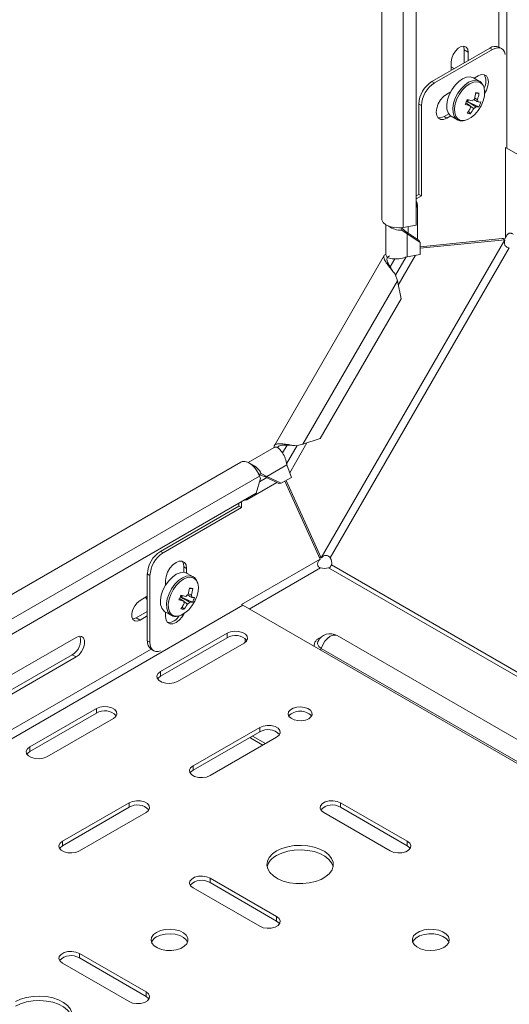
# Model space of a CAD drawing. Header units: millimetres. Extents: x -771 to 2233, y -1470 to 82.
# Tile 3 of 23: x -582 to -449, y -1229 to -962. Entities that reach past the tile are written whole.
import ezdxf

# ---------------------------------------------------------------- set-up
doc = ezdxf.new("R2010")
doc.units = ezdxf.units.MM

msp = doc.modelspace()

# ---------------------------------------------------------------- linework, layer by layer
at = {"color": 7, "linetype": 'Continuous', "lineweight": 0}
for p, q in [((-451.83, -969.56), (-451.83, -670.36)), ((-449.71, -996.98), (-449.71, -670.36)), ((-477.74, -1018.44), (-477.74, -691.83)), ((-461.2, -970.34), (-460.14, -970.95)), ((-453.6, -970.23), (-454.3, -969.83)), ((-469.97, -978.87), (-469.26, -979.28)), ((-472.79, -985.4), (-473.5, -984.99)), ((-465.97, -988.81), (-466.68, -988.4)), ((-450.06, -996.82), (-450.06, -1021.36)), ((-476.4, -1018.21), (-476.4, -1019.95)), ((-476.67, -1020.13), (-476.67, -1026.35)), ((-450.2, -1021.81), (-499.93, -1107.95)), ((-449.03, -1023.97), (-497.47, -1107.88)), ((-479.79, -1031.36), (-476.95, -1026.43)), ((-481.28, -1029.1), (-480.04, -1026.95)), ((-504.9, -1077.17), (-479.33, -1032.89)), ((-510.39, -1079.52), (-509.15, -1077.38)), ((-509.3, -1082.47), (-506.45, -1077.53)), ((-514.62, -1085.86), (-509.23, -1082.75)), ((-516.61, -1085.77), (-764.1, -1228.64)), ((-516.64, -1087.34), (-514.63, -1086.18)), ((-543.46, -1106.17), (-542.75, -1106.58)), ((-500.25, -1108.29), (-521.5, -1120.55)), ((-536.39, -1110.78), (-537.1, -1110.37)), ((-519.42, -1121.81), (-500.1, -1110.65)), ((-497.94, -1110.63), (-330.26, -1207.43)), ((-497.19, -1109.84), (-329.2, -1206.81)), ((-546.29, -1112.7), (-547, -1112.29)), ((-521.19, -1120.78), (-768.68, -1263.66)), ((-548.94, -1124.76), (-550, -1124.15)), ((-547, -1130.38), (-546.29, -1130.79)), ((-525.43, -1129.56), (-525.43, -1128.34)), ((-545.99, -1132.65), (-769.74, -1261.82)), ((-499.93, -1132.48), (-350.18, -1218.93)), ((-566.27, -1134.76), (-567.33, -1134.15)), ((-543.46, -1139.97), (-543.46, -1138.75)), ((-560.79, -1149.97), (-560.79, -1148.75)), ((-516.59, -1155.07), (-516.59, -1153.85)), ((-519.02, -1156.47), (-519.02, -1156.74)), ((-578.82, -1160.38), (-578.82, -1159.16)), ((-534.62, -1165.48), (-534.62, -1164.26)), ((-551.95, -1175.48), (-551.95, -1174.26)), ((-494.67, -1175.48), (-494.67, -1174.26)), ((-569.98, -1185.89), (-569.98, -1184.67)), ((-476.64, -1185.89), (-476.64, -1184.67)), ((-530.03, -1195.89), (-530.03, -1194.67)), ((-512, -1206.3), (-512, -1205.08)), ((-565.38, -1216.3), (-565.38, -1215.08)), ((-547.35, -1226.71), (-547.35, -1225.49))]:
    msp.add_line(p, q, dxfattribs=at)
at = {"color": 7, "linetype": 'Continuous', "lineweight": 15}
for p, q in [((-483.55, -689.34), (-483.55, -1015.96)), ((-474.2, -1017.82), (-474.2, -691.2)), ((-469.97, -978.87), (-454.3, -969.83)), ((-469.26, -979.28), (-453.6, -970.23)), ((-461.2, -973.81), (-461.2, -970.34)), ((-451.1, -969.99), (-451.8, -969.58)), ((-460.14, -970.95), (-460.14, -973.19)), ((-464.73, -975.85), (-464.73, -973.6)), ((-463.93, -975.38), (-464.73, -974.92)), ((-457.08, -978.85), (-458.73, -977.9)), ((-458.56, -978), (-457.49, -977.38)), ((-465.97, -982.28), (-464.89, -981.65)), ((-460.23, -984.37), (-460.03, -983.9)), ((-457.22, -982.03), (-458.1, -982.07)), ((-473.5, -1009.49), (-473.5, -984.99)), ((-472.79, -1009.9), (-472.79, -985.4)), ((-460.23, -984.37), (-460.57, -984.31)), ((-457.28, -985.73), (-460.23, -984.37)), ((-465.4, -987.66), (-466.68, -988.4)), ((-464.89, -988.19), (-465.97, -988.81)), ((-464.73, -988.29), (-463.08, -989.24)), ((-459.62, -987.64), (-460.04, -986.93)), ((-279.2, -1095.41), (-449.71, -996.98)), ((-473.5, -1009.49), (-474.2, -1009.89)), ((-474.2, -1010.71), (-472.79, -1009.9)), ((-472.79, -1009.9), (-473.5, -1009.49)), ((-473.9, -1021.64), (-473.9, -1012.24)), ((-482.48, -1017.64), (-482.48, -1025.78)), ((-478.08, -1018.6), (-478.73, -1018.55)), ((-478.08, -1018.6), (-478.11, -1019.17)), ((-476.95, -1019.57), (-478.08, -1018.6)), ((-477.74, -1018.44), (-474.2, -1017.82)), ((-476.67, -1020.13), (-478.11, -1019.17)), ((-476.95, -1019.57), (-476.67, -1020.13)), ((-473.41, -1021.98), (-476.95, -1019.57)), ((-473.12, -1022.53), (-476.67, -1020.13)), ((-473.12, -1023.64), (-450.06, -1021.36)), ((-450.2, -1021.81), (-450.9, -1021.4)), ((-473.41, -1021.98), (-473.12, -1022.53)), ((-450.2, -1021.81), (-473.12, -1024.08)), ((-473.12, -1022.53), (-473.12, -1025.73)), ((-482.91, -1026.04), (-512.62, -1077.5)), ((-479.09, -1034.02), (-474.44, -1025.96)), ((-476.67, -1026.35), (-473.12, -1025.73)), ((-479.33, -1032.89), (-479.88, -1031.07)), ((-478.31, -1037.75), (-479.33, -1032.89)), ((-500.18, -1075.62), (-478.31, -1037.75)), ((-508.45, -1084.87), (-503.8, -1076.81)), ((-506.75, -1077.6), (-504.9, -1077.17)), ((-504.9, -1077.17), (-500.18, -1075.62)), ((-512.63, -1078), (-519.68, -1082.07)), ((-521.67, -1081.98), (-769.16, -1224.85)), ((-507.99, -1086.13), (-509.23, -1082.75)), ((-517.02, -1084.86), (-516.65, -1085.4)), ((-516.65, -1085.4), (-516.16, -1085.09)), ((-516.65, -1085.4), (-515.24, -1085.89)), ((-516.16, -1085.09), (-514.62, -1085.86)), ((-520.07, -1092.19), (-511.92, -1087.49)), ((-517.5, -1090.37), (-516.38, -1086.41)), ((-516.38, -1086.41), (-516.61, -1085.77)), ((-515.24, -1085.89), (-514.62, -1085.86)), ((-515.24, -1085.89), (-511.39, -1087.75)), ((-514.62, -1085.86), (-510.76, -1087.73)), ((-510.76, -1087.73), (-511.39, -1087.75)), ((-510.76, -1087.73), (-507.99, -1086.13)), ((-500.25, -1108.29), (-509.8, -1087.17)), ((-509.42, -1086.95), (-499.93, -1107.95)), ((-517.5, -1090.37), (-760.75, -1230.79)), ((-522.25, -1093.11), (-522.25, -1093.92)), ((-521.54, -1094.33), (-521.54, -1092.7)), ((-543.46, -1106.17), (-522.25, -1093.92)), ((-542.75, -1106.58), (-521.54, -1094.33)), ((-521.54, -1094.33), (-522.25, -1093.92)), ((-499.93, -1107.95), (-500.63, -1107.54)), ((-537.1, -1110.37), (-537.1, -1111.85)), ((-536.39, -1110.78), (-536.39, -1112.03)), ((-534.58, -1113.07), (-536.22, -1112.12)), ((-547, -1130.38), (-547, -1112.29)), ((-546.29, -1130.79), (-546.29, -1112.7)), ((-542.05, -1115.29), (-542.05, -1114.05)), ((-534.72, -1116.25), (-535.59, -1116.29)), ((-548.94, -1119.46), (-547, -1118.33)), ((-537.73, -1118.59), (-538.06, -1118.53)), ((-537.73, -1118.59), (-537.52, -1118.11)), ((-534.78, -1119.95), (-537.73, -1118.59)), ((-547, -1122.42), (-550, -1124.15)), ((-542.22, -1122.51), (-540.57, -1123.46)), ((-542.05, -1123.84), (-542.05, -1122.61)), ((-537.11, -1121.86), (-537.53, -1121.15)), ((-521.19, -1120.78), (-350.68, -1219.21)), ((-547, -1123.64), (-548.94, -1124.76)), ((-584.3, -1139.87), (-566.27, -1129.46)), ((-525.43, -1128.34), (-543.46, -1138.75)), ((-525.43, -1129.56), (-543.46, -1139.97)), ((-520.48, -1129.8), (-520.48, -1130.75)), ((-345.01, -1215.94), (-495.66, -1128.97)), ((-545.96, -1132.67), (-545.25, -1133.07)), ((-538.87, -1141.4), (-520.83, -1130.99)), ((-567.33, -1134.15), (-585.36, -1144.56)), ((-566.27, -1134.76), (-584.3, -1145.17)), ((-560.79, -1148.75), (-578.82, -1159.16)), ((-560.79, -1149.97), (-578.82, -1160.38)), ((-574.22, -1161.81), (-556.19, -1151.4)), ((-516.59, -1153.85), (-534.62, -1164.26)), ((-516.59, -1155.07), (-534.62, -1165.48)), ((-530.03, -1166.91), (-512, -1156.5)), ((-519.02, -1156.74), (-519.24, -1156.6)), ((-519.02, -1156.74), (-515.71, -1158.65)), ((-518.54, -1156.2), (-515, -1158.24)), ((-551.95, -1174.26), (-569.98, -1184.67)), ((-551.95, -1175.48), (-569.98, -1185.89)), ((-476.64, -1184.67), (-494.67, -1174.26)), ((-476.64, -1185.89), (-494.67, -1175.48)), ((-565.38, -1187.32), (-547.35, -1176.91)), ((-499.27, -1176.91), (-481.24, -1187.32)), ((-512, -1205.08), (-530.03, -1194.67)), ((-534.62, -1197.32), (-516.59, -1207.73)), ((-512, -1206.3), (-530.03, -1195.89)), ((-547.35, -1225.49), (-565.38, -1215.08)), ((-569.98, -1217.73), (-551.95, -1228.14)), ((-547.35, -1226.71), (-565.38, -1216.3))]:
    msp.add_line(p, q, dxfattribs=at)
at = {"color": 7, "linetype": 'Continuous', "lineweight": 15, "flags": 128}
for points in [[(-464.73, -973.6), (-464.59, -972.61), (-464.2, -971.59), (-463.58, -970.64), (-462.83, -969.89), (-462.04, -969.43), (-461.29, -969.31), (-460.67, -969.55), (-460.28, -970.12), (-460.14, -970.95)], [(-461.2, -970.34), (-461.34, -969.51), (-461.43, -969.31)], [(-450.12, -971.56), (-450.13, -971.52), (-450.33, -970.87), (-450.66, -970.35), (-451.1, -969.99), (-451.63, -969.79), (-452.24, -969.76), (-452.91, -969.91), (-453.6, -970.23)], [(-458.73, -977.9), (-458.78, -977.87), (-459.63, -977.62), (-460.62, -977.72), (-461.67, -978.16), (-462.73, -978.91), (-463.72, -979.92), (-464.59, -981.13), (-465.28, -982.46)], [(-457.49, -977.38), (-456.61, -977.03), (-455.82, -977.04), (-455.2, -977.4), (-454.8, -978.08), (-454.66, -979.01), (-454.8, -980.1), (-455.2, -981.24), (-455.7, -982.14)], [(-457.08, -978.85), (-457.14, -978.82), (-457.2, -978.78)], [(-461.19, -989.46), (-460.34, -989.22), (-459.31, -988.64), (-458.32, -987.79), (-457.42, -986.71), (-456.66, -985.48), (-456.1, -984.17), (-455.77, -982.86), (-455.7, -981.64), (-455.87, -980.58), (-455.99, -980.27)], [(-465.97, -988.81), (-466.84, -989.15), (-467.63, -989.15), (-468.26, -988.78), (-468.66, -988.11), (-468.8, -987.18), (-468.66, -986.09), (-468.26, -984.94), (-467.63, -983.86), (-466.84, -982.94), (-465.97, -982.28)], [(-465.28, -982.46), (-465.75, -983.84), (-465.96, -985.16), (-465.91, -986.36), (-465.59, -987.35), (-465.03, -988.07), (-464.73, -988.29)], [(-460.64, -984.39), (-460.61, -984.36), (-460.57, -984.31)], [(-466.68, -988.4), (-467.55, -988.75), (-468.29, -988.75)], [(-449.71, -996.98), (-449.93, -996.87), (-450.12, -996.81)], [(-483.55, -1015.96), (-483.5, -1016.35), (-483.13, -1017.06), (-482.42, -1017.68), (-481.45, -1018.16), (-480.28, -1018.46), (-479.01, -1018.56), (-477.74, -1018.44)], [(-516.61, -1085.77), (-517.15, -1084.62), (-517.87, -1083.57), (-518.71, -1082.7), (-519.62, -1082.1), (-520.5, -1081.8), (-521.3, -1081.83), (-521.67, -1081.98)], [(-542.05, -1114.05), (-541.91, -1112.96), (-541.51, -1111.81), (-540.88, -1110.73), (-540.09, -1109.81), (-539.22, -1109.15), (-538.35, -1108.8), (-537.56, -1108.81), (-536.93, -1109.17), (-536.53, -1109.85), (-536.39, -1110.78)], [(-537.6, -1108.8), (-537.24, -1109.44), (-537.1, -1110.37)], [(-536.22, -1112.12), (-536.27, -1112.09), (-537.13, -1111.84), (-538.11, -1111.94), (-539.16, -1112.38), (-540.22, -1113.13), (-541.21, -1114.14), (-542.08, -1115.35), (-542.77, -1116.68)], [(-538.68, -1123.68), (-537.83, -1123.44), (-536.81, -1122.86), (-535.81, -1122.01), (-534.91, -1120.93), (-534.15, -1119.7), (-533.59, -1118.39), (-533.26, -1117.08), (-533.19, -1115.86), (-533.37, -1114.8), (-533.48, -1114.48)], [(-534.58, -1113.07), (-534.63, -1113.04), (-534.69, -1113)], [(-542.77, -1116.68), (-543.24, -1118.06), (-543.45, -1119.38), (-543.4, -1120.58), (-543.08, -1121.57), (-542.52, -1122.29), (-542.22, -1122.51)], [(-548.94, -1124.76), (-549.73, -1125.06), (-550.42, -1124.99), (-550.93, -1124.59), (-551.21, -1123.88), (-551.21, -1122.95), (-550.93, -1121.93), (-550.42, -1120.93), (-549.73, -1120.07), (-548.94, -1119.46)], [(-538.13, -1118.61), (-538.1, -1118.58), (-538.06, -1118.53)], [(-521.54, -1120.51), (-521.39, -1120.64), (-521.19, -1120.78)], [(-550, -1124.15), (-550.79, -1124.44), (-551.01, -1124.46)], [(-537.03, -1123.01), (-537.56, -1123.89), (-538.35, -1124.81), (-539.22, -1125.48), (-540.09, -1125.82), (-540.88, -1125.81), (-541.51, -1125.45), (-541.91, -1124.77), (-542.05, -1123.84)], [(-520.83, -1130.99), (-520.19, -1130.46), (-519.89, -1129.83), (-519.99, -1129.18), (-520.47, -1128.59), (-521.27, -1128.13), (-522.29, -1127.85), (-523.42, -1127.79), (-524.51, -1127.96), (-525.43, -1128.34)], [(-566.27, -1129.46), (-565.48, -1129.16), (-564.79, -1129.22), (-564.28, -1129.63), (-564, -1130.34), (-564, -1131.26), (-564.28, -1132.29), (-564.79, -1133.29), (-565.48, -1134.15), (-566.27, -1134.76)], [(-546.29, -1130.79), (-546.22, -1131.54), (-546.02, -1132.19), (-545.69, -1132.71), (-545.25, -1133.07), (-544.72, -1133.27), (-544.11, -1133.3), (-543.44, -1133.15), (-543.41, -1133.13)], [(-543.46, -1138.75), (-544.11, -1139.28), (-544.4, -1139.91), (-544.3, -1140.56), (-543.83, -1141.15), (-543.03, -1141.61), (-542, -1141.88), (-540.88, -1141.94), (-539.79, -1141.77), (-538.87, -1141.4)], [(-543.46, -1139.97), (-544.11, -1140.5), (-544.24, -1140.68)], [(-556.19, -1151.4), (-555.54, -1150.87), (-555.25, -1150.24), (-555.35, -1149.59), (-555.83, -1149), (-556.62, -1148.54), (-557.65, -1148.26), (-558.77, -1148.2), (-559.86, -1148.37), (-560.79, -1148.75)], [(-504.2, -1151.86), (-503.33, -1151.5), (-502.71, -1151), (-502.41, -1150.41), (-502.45, -1149.79), (-502.84, -1149.22), (-503.53, -1148.74), (-504.45, -1148.43), (-505.5, -1148.3), (-506.56, -1148.38), (-507.52, -1148.65), (-508.28, -1149.09), (-508.75, -1149.64), (-508.88, -1150.25), (-508.66, -1150.86), (-508.11, -1151.39), (-507.3, -1151.79), (-506.3, -1152.01), (-505.23, -1152.04), (-504.2, -1151.86)], [(-512, -1156.5), (-511.35, -1155.97), (-511.06, -1155.34), (-511.15, -1154.69), (-511.63, -1154.1), (-512.43, -1153.64), (-513.45, -1153.36), (-514.58, -1153.31), (-515.67, -1153.48), (-516.59, -1153.85)], [(-578.82, -1159.16), (-579.46, -1159.69), (-579.76, -1160.32), (-579.66, -1160.97), (-579.18, -1161.56), (-578.38, -1162.02), (-577.36, -1162.29), (-576.24, -1162.35), (-575.15, -1162.18), (-574.22, -1161.81)], [(-578.82, -1160.38), (-579.46, -1160.91), (-579.59, -1161.1)], [(-534.62, -1164.26), (-535.27, -1164.79), (-535.56, -1165.42), (-535.46, -1166.07), (-534.99, -1166.66), (-534.19, -1167.12), (-533.17, -1167.4), (-532.04, -1167.45), (-530.95, -1167.29), (-530.03, -1166.91)], [(-534.62, -1165.48), (-535.27, -1166.02), (-535.4, -1166.2)], [(-547.35, -1176.91), (-546.7, -1176.38), (-546.41, -1175.75), (-546.51, -1175.1), (-546.99, -1174.51), (-547.78, -1174.05), (-548.81, -1173.77), (-549.93, -1173.72), (-551.02, -1173.89), (-551.95, -1174.26)], [(-494.67, -1174.26), (-495.6, -1173.89), (-496.69, -1173.72), (-497.81, -1173.77), (-498.83, -1174.05), (-499.63, -1174.51), (-500.11, -1175.1), (-500.21, -1175.75), (-499.92, -1176.38), (-499.27, -1176.91)], [(-569.98, -1184.67), (-570.63, -1185.2), (-570.92, -1185.83), (-570.82, -1186.48), (-570.34, -1187.07), (-569.54, -1187.53), (-568.52, -1187.81), (-567.4, -1187.86), (-566.31, -1187.7), (-565.38, -1187.32)], [(-569.98, -1185.89), (-570.63, -1186.43), (-570.75, -1186.61)], [(-510.58, -1186.66), (-512, -1187.32), (-513.15, -1188.14), (-513.99, -1189.07), (-514.49, -1190.08), (-514.63, -1191.13), (-514.4, -1192.17), (-513.81, -1193.17), (-512.89, -1194.07), (-511.67, -1194.85), (-510.2, -1195.47), (-508.54, -1195.91), (-506.77, -1196.15), (-504.95, -1196.18), (-503.16, -1195.99), (-501.46, -1195.6), (-499.94, -1195.02), (-498.66, -1194.28), (-497.65, -1193.4), (-496.98, -1192.43), (-496.66, -1191.39), (-496.7, -1190.34), (-497.12, -1189.32), (-497.88, -1188.36), (-498.95, -1187.51), (-500.3, -1186.81), (-501.87, -1186.27), (-503.6, -1185.93), (-505.4, -1185.8), (-507.22, -1185.88), (-508.97, -1186.17), (-510.58, -1186.66)], [(-481.24, -1187.32), (-480.31, -1187.7), (-479.22, -1187.86), (-478.1, -1187.81), (-477.07, -1187.53), (-476.28, -1187.07), (-475.8, -1186.48), (-475.7, -1185.83), (-475.99, -1185.2), (-476.64, -1184.67)], [(-475.87, -1186.61), (-475.99, -1186.43), (-476.64, -1185.89)], [(-496.69, -1191.61), (-496.7, -1191.56), (-497.12, -1190.54), (-497.88, -1189.59), (-498.95, -1188.74), (-500.3, -1188.03), (-501.87, -1187.5), (-503.6, -1187.16), (-505.4, -1187.03), (-507.22, -1187.11), (-508.97, -1187.4), (-510.58, -1187.88), (-512, -1188.55)], [(-530.03, -1194.67), (-530.95, -1194.3), (-532.04, -1194.13), (-533.17, -1194.18), (-534.19, -1194.46), (-534.99, -1194.92), (-535.46, -1195.51), (-535.56, -1196.16), (-535.27, -1196.79), (-534.62, -1197.32)], [(-516.59, -1207.73), (-515.67, -1208.11), (-514.58, -1208.27), (-513.45, -1208.22), (-512.43, -1207.94), (-511.63, -1207.48), (-511.15, -1206.89), (-511.06, -1206.24), (-511.35, -1205.61), (-512, -1205.08)], [(-511.22, -1207.02), (-511.35, -1206.84), (-512, -1206.3)], [(-543.44, -1208.89), (-544.52, -1209.37), (-545.35, -1209.99), (-545.84, -1210.72), (-545.98, -1211.5), (-545.75, -1212.28), (-545.17, -1212.99), (-544.27, -1213.58), (-543.13, -1214.01), (-541.84, -1214.25), (-540.48, -1214.28), (-539.15, -1214.09), (-537.97, -1213.71), (-537, -1213.15), (-536.34, -1212.47), (-536.01, -1211.7), (-536.06, -1210.92), (-536.47, -1210.17), (-537.22, -1209.51), (-538.24, -1208.99), (-539.47, -1208.65), (-540.82, -1208.52), (-542.17, -1208.6), (-543.44, -1208.89)], [(-536.1, -1212.02), (-536.47, -1211.39), (-537.22, -1210.73), (-538.24, -1210.22), (-539.47, -1209.88), (-540.82, -1209.75), (-542.17, -1209.83), (-543.44, -1210.11), (-544.52, -1210.59)], [(-467.83, -1213.92), (-466.74, -1213.45), (-465.92, -1212.82), (-465.42, -1212.09), (-465.28, -1211.31), (-465.51, -1210.53), (-466.1, -1209.82), (-466.99, -1209.23), (-468.13, -1208.8), (-469.43, -1208.56), (-470.79, -1208.53), (-472.11, -1208.72), (-473.3, -1209.11), (-474.26, -1209.66), (-474.93, -1210.35), (-475.25, -1211.11), (-475.2, -1211.9), (-474.79, -1212.65), (-474.04, -1213.3), (-473.02, -1213.82), (-471.79, -1214.16), (-470.45, -1214.29), (-469.09, -1214.21), (-467.83, -1213.92)], [(-465.39, -1212.02), (-465.51, -1211.76), (-466.1, -1211.05), (-466.99, -1210.46), (-468.13, -1210.02), (-469.43, -1209.79), (-470.79, -1209.76), (-472.11, -1209.95), (-473.3, -1210.33), (-474.26, -1210.89), (-474.93, -1211.57), (-475.16, -1212.02)], [(-565.38, -1215.08), (-566.31, -1214.71), (-567.4, -1214.54), (-568.52, -1214.59), (-569.54, -1214.87), (-570.34, -1215.33), (-570.82, -1215.92), (-570.92, -1216.57), (-570.63, -1217.2), (-569.98, -1217.73)], [(-582.38, -1235.67), (-580.91, -1236.29), (-579.25, -1236.73), (-577.48, -1236.97), (-575.66, -1237), (-573.87, -1236.81), (-572.18, -1236.42), (-570.65, -1235.84), (-569.37, -1235.1), (-568.37, -1234.22), (-567.69, -1233.25), (-567.37, -1232.21), (-567.41, -1231.16), (-567.83, -1230.14), (-568.59, -1229.18), (-569.66, -1228.33), (-571.02, -1227.63), (-572.58, -1227.1), (-574.31, -1226.76), (-576.11, -1226.62), (-577.93, -1226.7), (-579.68, -1226.99), (-581.29, -1227.48)], [(-551.95, -1228.14), (-551.02, -1228.52), (-549.93, -1228.68), (-548.81, -1228.63), (-547.78, -1228.35), (-546.99, -1227.89), (-546.51, -1227.3), (-546.41, -1226.65), (-546.7, -1226.02), (-547.35, -1225.49)], [(-546.58, -1227.43), (-546.7, -1227.25), (-547.35, -1226.71)], [(-581.29, -1227.48), (-582.71, -1228.14)], [(-567.41, -1232.43), (-567.41, -1232.38), (-567.83, -1231.36), (-568.59, -1230.41), (-569.66, -1229.56), (-571.02, -1228.85), (-572.58, -1228.32), (-574.31, -1227.98), (-576.11, -1227.85), (-577.93, -1227.93), (-579.68, -1228.22), (-581.29, -1228.7), (-582.71, -1229.37)]]:
    msp.add_lwpolyline(points, dxfattribs=at)
at = {"color": 7, "linetype": 'Continuous', "lineweight": 0, "flags": 128}
for points in [[(-457.2, -978.78), (-457.99, -978.57), (-458.97, -978.67), (-460.03, -979.11), (-461.08, -979.86), (-462.08, -980.87), (-462.95, -982.08), (-463.64, -983.41)], [(-455.99, -980.27), (-456.3, -979.74), (-456.94, -979.2), (-457.76, -978.96), (-458.7, -979.06), (-459.72, -979.48), (-460.73, -980.2), (-461.69, -981.17), (-462.53, -982.34), (-463.19, -983.62)], [(-463.64, -983.41), (-464.1, -984.79), (-464.31, -986.11), (-464.26, -987.31), (-463.95, -988.3), (-463.39, -989.02), (-463.1, -989.23)], [(-463.19, -983.62), (-463.64, -984.94), (-463.84, -986.21), (-463.79, -987.36), (-463.49, -988.32), (-462.95, -989.01), (-462.21, -989.41), (-461.32, -989.48), (-461.19, -989.46)], [(-534.69, -1113), (-535.48, -1112.79), (-536.47, -1112.89), (-537.52, -1113.33), (-538.58, -1114.08), (-539.57, -1115.09), (-540.44, -1116.3), (-541.13, -1117.63)], [(-533.48, -1114.48), (-533.79, -1113.96), (-534.43, -1113.41), (-535.25, -1113.18), (-536.2, -1113.28), (-537.21, -1113.7), (-538.23, -1114.42), (-539.18, -1115.39), (-540.02, -1116.55), (-540.68, -1117.84)], [(-541.13, -1117.63), (-541.59, -1119.01), (-541.81, -1120.33), (-541.75, -1121.53), (-541.44, -1122.52), (-540.88, -1123.24), (-540.6, -1123.45)], [(-540.68, -1117.84), (-541.13, -1119.16), (-541.33, -1120.43), (-541.28, -1121.58), (-540.98, -1122.54), (-540.44, -1123.23), (-539.71, -1123.63), (-538.82, -1123.7), (-538.68, -1123.68)], [(-500.8, -1130.54), (-500.82, -1130.57), (-500.92, -1131.25), (-500.61, -1131.92), (-499.93, -1132.48)], [(-495.66, -1128.97), (-496.03, -1128.83), (-496.73, -1128.84), (-497.5, -1129.15), (-498.27, -1129.73), (-498.97, -1130.53), (-499.54, -1131.48), (-499.93, -1132.48)]]:
    msp.add_lwpolyline(points, dxfattribs=at)
at = {"color": 7, "linetype": 'Continuous', "lineweight": 15}
for centre, radius, start, end in [((-452.84, -971.87), 2.51, 65.693, 125.6177), ((-458.94, -978.89), 3.59, 329.797, 31.1667), ((-465.83, -985.34), 7.68, 122.6055, 177.3945), ((-465.12, -985.75), 7.68, 122.6053, 177.3945), ((-479.67, -976.33), 20.67, 334.9625, 338.8436), ((-462.15, -982.85), 2.16, 317.252, 332.7286), ((-453.12, -958.82), 26.02, 253.7579, 256.7701), ((-457.62, -985.29), 1.85, 116.9431, 141.72), ((-470.38, -980.03), 12.45, 343.1788, 351.4657), ((-461.12, -1001.56), 19.91, 78.7256, 81.1827), ((-469.54, -980.18), 12.45, 343.1788, 351.4648), ((-458.5, -984.3), 1.02, 352.9261, 30.0062), ((-453.67, -960.1), 26.02, 253.7582, 256.7699), ((-469, -980.69), 10.91, 321.4861, 330.5338), ((-458.61, -985.55), 1.02, 172.9261, 210.0062), ((-468.15, -980.85), 10.91, 321.4849, 330.535), ((-459.49, -984.56), 1.85, 296.9419, 321.7213), ((-457.55, -981.37), 4.37, 263.5089, 273.4293), ((-457, -980.08), 4.37, 263.511, 273.4284), ((-465.95, -981.27), 9.74, 332.782, 341.024), ((-459.12, -982.39), 5.27, 255.3091, 264.5998), ((-475.22, -1012.24), 1.3, 321.2039, 39.2333), ((-478.28, -1013.47), 5.71, 233.935, 271.7355), ((-521.19, -1087.79), 5.71, 28.2647, 66.0711), ((-520.72, -1091.05), 1.31, 260.9017, 338.726), ((-539.32, -1112.64), 7.68, 122.6054, 177.3945), ((-538.61, -1113.05), 7.68, 122.6054, 177.3945), ((-499.44, -1109.16), 2.35, 343.2028, 33.1228), ((-499.06, -1106.62), 4.16, 255.6037, 285.6611), ((-547.87, -1114.25), 12.45, 343.1778, 351.466), ((-538.6, -1135.74), 19.87, 78.724, 81.1852), ((-547.03, -1114.4), 12.45, 343.1787, 351.4651), ((-557.17, -1110.55), 20.68, 334.9632, 338.8424), ((-531.16, -1094.32), 26.02, 253.7578, 256.7694), ((-539.64, -1117.07), 2.16, 317.2576, 332.7215), ((-530.61, -1093.03), 26.02, 253.7575, 256.7696), ((-536.1, -1119.77), 1.02, 172.9274, 210.0074), ((-535.11, -1119.51), 1.85, 116.9417, 141.7223), ((-536.98, -1118.78), 1.85, 296.9421, 321.7219), ((-535.04, -1115.59), 4.37, 263.511, 273.4284), ((-535.99, -1118.51), 1.02, 352.9266, 30.0062), ((-534.49, -1114.3), 4.37, 263.5081, 273.4313), ((-543.44, -1115.49), 9.74, 332.7817, 341.0243), ((-546.49, -1114.91), 10.91, 321.4864, 330.5335), ((-536.61, -1116.61), 5.27, 255.3079, 264.599), ((-545.65, -1115.06), 10.91, 321.4864, 330.5338), ((-541.47, -1121.83), 3.59, 268.8364, 330.2149), ((-569.37, -1130.38), 4.29, 298.4606, 16.6997), ((-544.56, -1130.65), 2.45, 173.492, 235.1959), ((-523.18, -1133.22), 4.29, 43.3122, 121.5352), ((-497.5, -1132.16), 3.68, 60.0025, 153.9385), ((-558.54, -1153.63), 4.29, 43.3123, 121.5352), ((-505.63, -1153.62), 4.18, 42.7186, 137.2813), ((-514.35, -1158.73), 4.29, 43.3124, 121.5351), ((-549.7, -1179.14), 4.29, 43.3125, 121.5348), ((-496.92, -1179.14), 4.29, 58.4657, 136.687), ((-509.98, -1192.86), 4.76, 115.1122, 164.7903), ((-532.27, -1199.55), 4.29, 58.4646, 136.688), ((-543.32, -1213.08), 2.77, 115.7861, 157.4277), ((-567.63, -1219.96), 4.29, 58.4655, 136.687)]:
    msp.add_arc(centre, radius, start, end, dxfattribs=at)
at = {"color": 7, "linetype": 'Continuous', "lineweight": 0}
for centre, radius, start, end in [((-499.62, -1131.74), 2.21, 103.5012, 185.7757), ((-501.54, -1132.02), 1.67, 326.7538, 344.0391)]:
    msp.add_arc(centre, radius, start, end, dxfattribs=at)
at = {"color": 7, "linetype": 'Continuous', "lineweight": 15}
for points, knots in [([(-456.04, -980.09), (-456.16, -979.85), (-456.41, -979.35), (-456.87, -978.9), (-457.2, -978.8), (-457.23, -978.79)], [0, 0, 0, 0, 0.439593, 0.942776, 1, 1, 1, 1]), ([(-457.49, -984.42), (-457.59, -984.37), (-457.98, -984.15), (-458.37, -983.94), (-458.66, -983.77)], [0, 0, 0, 0, 0.2427281, 1, 1, 1, 1]), ([(-458.41, -983.43), (-458.24, -983.5), (-457.98, -983.62), (-457.71, -983.74), (-457.62, -983.79)], [0, 0, 0, 0, 0.648826, 1, 1, 1, 1]), ([(-459.62, -985.43), (-459.71, -985.38), (-460.1, -985.14), (-460.49, -984.91), (-460.79, -984.72)], [0, 0, 0, 0, 0.213023, 1, 1, 1, 1]), ([(-460.57, -984.31), (-460.52, -984.34), (-459.77, -984.75), (-458.93, -985.22), (-458.13, -985.66), (-458.04, -985.71)], [0, 0, 0, 0, 0.058296, 0.887357, 1, 1, 1, 1]), ([(-458.65, -986.21), (-458.74, -986.15), (-459.06, -985.92), (-459.38, -985.7), (-459.61, -985.53)], [0, 0, 0, 0, 0.265671, 1, 1, 1, 1]), ([(-463.09, -989.19), (-462.93, -989.29), (-462.51, -989.54), (-461.87, -989.61), (-461.46, -989.53), (-461.34, -989.5)], [0, 0, 0, 0, 0.30964, 0.791096, 1, 1, 1, 1]), ([(-447.94, -1020.31), (-448.03, -1020.23), (-448.22, -1020.08), (-448.54, -1019.98), (-448.87, -1019.97), (-449.17, -1020.06), (-449.45, -1020.25), (-449.81, -1020.66), (-449.96, -1021.07), (-450.06, -1021.36)], [0, 0, 0, 0, 0.12418, 0.238612, 0.346097, 0.450452, 0.560153, 0.687143, 1, 1, 1, 1]), ([(-450.2, -1021.81), (-450.27, -1022.11), (-450.37, -1022.5), (-450.29, -1023.03), (-450.13, -1023.34), (-449.92, -1023.6), (-449.66, -1023.79), (-449.36, -1023.92), (-449.14, -1023.95), (-449.03, -1023.97)], [0, 0, 0, 0, 0.310336, 0.422895, 0.545511, 0.66325, 0.768906, 0.881965, 1, 1, 1, 1]), ([(-479.88, -1031.07), (-480.24, -1030.63), (-480.94, -1029.8), (-481.9, -1028.62), (-482.61, -1027.55), (-483.04, -1026.72), (-482.98, -1025.93), (-482.61, -1025.8), (-482.46, -1025.74)], [0, 0, 0, 0, 0.256061, 0.495462, 0.693662, 0.835306, 0.929114, 1, 1, 1, 1]), ([(-482.42, -1025.77), (-482.39, -1025.93), (-482.31, -1026.43), (-481.29, -1026.81), (-480.02, -1027.02), (-478.35, -1026.92), (-477.24, -1026.54), (-476.67, -1026.35)], [0, 0, 0, 0, 0.07425, 0.22641, 0.444685, 0.711582, 1, 1, 1, 1]), ([(-480.52, -1030.24), (-480.61, -1030.12), (-480.94, -1029.65), (-481.45, -1028.86), (-481.95, -1027.93), (-482.22, -1027.13), (-482.07, -1026.39), (-481.67, -1026.19), (-481.47, -1026.1)], [0, 0, 0, 0, 0.091987, 0.354623, 0.576128, 0.742976, 0.86707, 1, 1, 1, 1]), ([(-512.65, -1078.01), (-512.68, -1077.86), (-512.74, -1077.49), (-512.1, -1077.04), (-511.16, -1077), (-509.88, -1077.08), (-508.38, -1077.32), (-507.31, -1077.51), (-506.75, -1077.6)], [0, 0, 0, 0, 0.066555, 0.160828, 0.30314, 0.502259, 0.742764, 1, 1, 1, 1]), ([(-511.73, -1078.01), (-511.62, -1077.87), (-511.33, -1077.52), (-510.49, -1077.39), (-509.45, -1077.34), (-508.51, -1077.4), (-507.93, -1077.45), (-507.78, -1077.46)], [0, 0, 0, 0, 0.124842, 0.321361, 0.582238, 0.891545, 1, 1, 1, 1]), ([(-509.23, -1082.75), (-509.35, -1082.15), (-509.58, -1081.01), (-510.32, -1079.51), (-511.15, -1078.51), (-511.98, -1077.82), (-512.45, -1078), (-512.6, -1078.06)], [0, 0, 0, 0, 0.28842, 0.555316, 0.773586, 0.925752, 1, 1, 1, 1]), ([(-500.25, -1108.29), (-500.46, -1108.53), (-500.73, -1108.85), (-500.91, -1109.37), (-500.93, -1109.72), (-500.86, -1110.05), (-500.69, -1110.32), (-500.43, -1110.54), (-500.21, -1110.61), (-500.1, -1110.65)], [0, 0, 0, 0, 0.312228, 0.428667, 0.552789, 0.666731, 0.767272, 0.877258, 1, 1, 1, 1]), ([(-497.47, -1107.88), (-497.55, -1107.79), (-497.7, -1107.62), (-497.98, -1107.43), (-498.28, -1107.3), (-498.59, -1107.24), (-498.91, -1107.27), (-499.4, -1107.45), (-499.71, -1107.74), (-499.93, -1107.95)], [0, 0, 0, 0, 0.120369, 0.238677, 0.351431, 0.458451, 0.567058, 0.690534, 1, 1, 1, 1]), ([(-497.94, -1110.63), (-497.85, -1110.59), (-497.67, -1110.52), (-497.44, -1110.33), (-497.28, -1110.1), (-497.22, -1109.92), (-497.19, -1109.84)], [0, 0, 0, 0, 0.262627, 0.513456, 0.75749, 1, 1, 1, 1]), ([(-533.53, -1114.31), (-533.65, -1114.07), (-533.9, -1113.57), (-534.37, -1113.12), (-534.69, -1113.02), (-534.72, -1113.01)], [0, 0, 0, 0, 0.4395942, 0.942776, 1, 1, 1, 1]), ([(-547.49, -1118.62), (-547.39, -1118.74), (-547.23, -1118.94), (-547.06, -1119.12), (-547, -1119.19)], [0, 0, 0, 0, 0.641666, 1, 1, 1, 1]), ([(-537.11, -1119.65), (-537.2, -1119.6), (-537.59, -1119.36), (-537.98, -1119.12), (-538.28, -1118.94)], [0, 0, 0, 0, 0.213018, 1, 1, 1, 1]), ([(-538.06, -1118.53), (-538.01, -1118.56), (-537.26, -1118.97), (-536.42, -1119.44), (-535.63, -1119.88), (-535.53, -1119.93)], [0, 0, 0, 0, 0.0583, 0.887358, 1, 1, 1, 1]), ([(-536.15, -1120.43), (-536.23, -1120.37), (-536.55, -1120.14), (-536.87, -1119.92), (-537.1, -1119.75)], [0, 0, 0, 0, 0.26567, 1, 1, 1, 1]), ([(-534.98, -1118.64), (-535.08, -1118.59), (-535.47, -1118.37), (-535.85, -1118.16), (-536.15, -1118)], [0, 0, 0, 0, 0.243703, 1, 1, 1, 1]), ([(-535.9, -1117.65), (-535.73, -1117.72), (-535.47, -1117.84), (-535.2, -1117.96), (-535.11, -1118)], [0, 0, 0, 0, 0.6488242, 1, 1, 1, 1]), ([(-540.58, -1123.41), (-540.42, -1123.51), (-540, -1123.76), (-539.36, -1123.83), (-538.95, -1123.74), (-538.83, -1123.72)], [0, 0, 0, 0, 0.309644, 0.791098, 1, 1, 1, 1])]:
    msp.add_open_spline(points, degree=3, knots=knots, dxfattribs=at)

doc.saveas('drawing.dxf')
